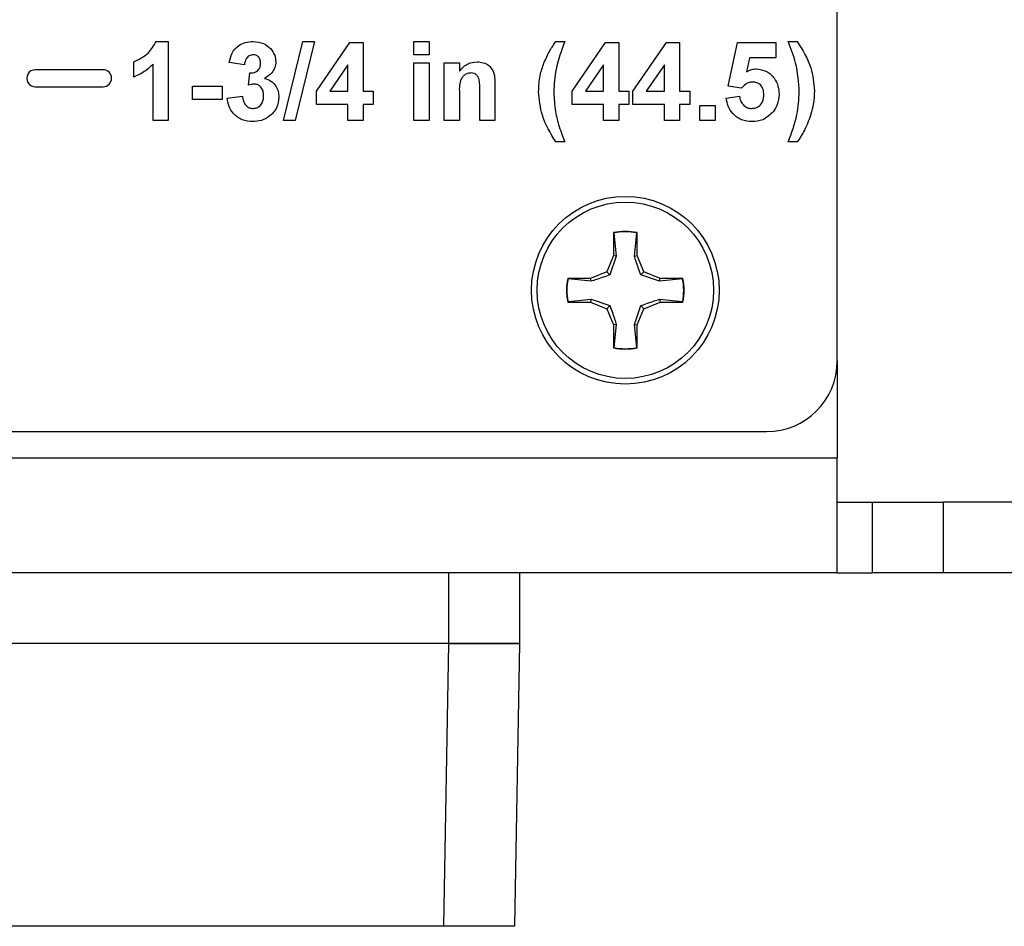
# Model space of a CAD drawing. Header units: inches. Extents: x 0.3 to 33.8, y 0.2 to 21.7.
# Tile 64 of 209: x 14.136 to 14.484, y 9.107 to 9.427. Entities that reach past the tile are written whole.
import ezdxf

# ---------------------------------------------------------------- set-up
doc = ezdxf.new("R2010")
doc.units = ezdxf.units.IN
doc.header["$MEASUREMENT"] = 0

msp = doc.modelspace()

# ---------------------------------------------------------------- linework, layer by layer
at = {"color": 7, "linetype": 'Continuous', "lineweight": 25}
for p, q in [((14.42513317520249, 9.306710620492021), (14.42513317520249, 9.75671062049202)), ((14.184091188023, 9.41971062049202), (14.18841009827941, 9.41971062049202)), ((14.18841009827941, 9.41971062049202), (14.18841009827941, 9.391710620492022)), ((14.22922099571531, 9.39171062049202), (14.23604711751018, 9.41971062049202)), ((14.24010240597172, 9.41971062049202), (14.23328189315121, 9.39171062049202)), ((14.23604711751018, 9.41971062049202), (14.24010240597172, 9.41971062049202)), ((14.24082035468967, 9.4021040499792), (14.25266089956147, 9.419351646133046)), ((14.25266089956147, 9.419351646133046), (14.25733317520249, 9.419351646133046)), ((14.25733317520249, 9.419351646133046), (14.25733317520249, 9.402120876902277)), ((14.27528189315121, 9.41971062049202), (14.28066650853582, 9.41971062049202)), ((14.27528189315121, 9.415043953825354), (14.27528189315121, 9.41971062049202)), ((14.28066650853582, 9.41971062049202), (14.28066650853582, 9.415043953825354)), ((14.32553830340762, 9.41971062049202), (14.32876907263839, 9.41971062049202)), ((14.33128189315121, 9.4021040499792), (14.343122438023, 9.419351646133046)), ((14.343122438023, 9.419351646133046), (14.34779471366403, 9.419351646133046)), ((14.34779471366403, 9.419351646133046), (14.34779471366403, 9.402120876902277)), ((14.35282035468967, 9.4021040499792), (14.36466089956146, 9.419351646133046)), ((14.36466089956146, 9.419351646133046), (14.36933317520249, 9.419351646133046)), ((14.36933317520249, 9.419351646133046), (14.36933317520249, 9.402120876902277)), ((14.38656394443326, 9.403859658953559), (14.38979471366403, 9.419351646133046)), ((14.38979471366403, 9.419351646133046), (14.40343573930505, 9.419351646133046)), ((14.40343573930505, 9.419351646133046), (14.40343573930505, 9.41396703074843)), ((14.40774343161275, 9.41971062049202), (14.41097420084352, 9.41971062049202)), ((14.28066650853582, 9.415043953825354), (14.27528189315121, 9.415043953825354)), ((14.39410801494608, 9.41396703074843), (14.39300865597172, 9.408969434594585)), ((14.40343573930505, 9.41396703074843), (14.39410801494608, 9.41396703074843)), ((14.17620497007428, 9.407146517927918), (14.17620497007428, 9.412531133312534)), ((14.1830254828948, 9.391710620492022), (14.1830254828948, 9.411644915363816)), ((14.21533317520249, 9.411454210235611), (14.20994855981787, 9.412261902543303)), ((14.25194855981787, 9.411442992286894), (14.24554872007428, 9.402120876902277)), ((14.25194855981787, 9.402120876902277), (14.25194855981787, 9.411442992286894)), ((14.27528189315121, 9.41217215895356), (14.28066650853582, 9.41217215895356)), ((14.27528189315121, 9.39171062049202), (14.27528189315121, 9.41217215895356)), ((14.28066650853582, 9.41217215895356), (14.28066650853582, 9.39171062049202)), ((14.28605112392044, 9.41217215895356), (14.29143573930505, 9.41217215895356)), ((14.28605112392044, 9.39171062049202), (14.28605112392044, 9.41217215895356)), ((14.29143573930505, 9.41217215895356), (14.29143573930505, 9.40922183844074)), ((14.34241009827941, 9.411442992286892), (14.33601025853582, 9.402120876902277)), ((14.34241009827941, 9.402120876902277), (14.34241009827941, 9.411442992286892)), ((14.36394855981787, 9.411442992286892), (14.35754872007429, 9.402120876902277)), ((14.36394855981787, 9.402120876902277), (14.36394855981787, 9.411442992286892)), ((14.16533317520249, 9.409710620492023), (14.14133317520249, 9.409710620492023)), ((14.21676907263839, 9.404235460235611), (14.2172738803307, 9.408582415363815)), ((14.14133317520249, 9.403710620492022), (14.16533317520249, 9.403710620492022)), ((14.1970254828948, 9.40391574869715), (14.20743573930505, 9.40391574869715)), ((14.1970254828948, 9.399249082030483), (14.1970254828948, 9.40391574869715)), ((14.20743573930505, 9.40391574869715), (14.20743573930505, 9.399249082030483)), ((14.30399984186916, 9.404364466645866), (14.30399984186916, 9.39171062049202)), ((14.39125865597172, 9.4031977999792), (14.38656394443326, 9.403859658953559)), ((14.20923061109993, 9.399664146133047), (14.21461522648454, 9.400326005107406)), ((14.24082035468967, 9.397454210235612), (14.24082035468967, 9.4021040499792)), ((14.24554872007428, 9.402120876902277), (14.25194855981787, 9.402120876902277)), ((14.25733317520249, 9.402120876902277), (14.26092291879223, 9.402120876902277)), ((14.26092291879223, 9.402120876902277), (14.26092291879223, 9.397454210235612)), ((14.29143573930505, 9.401027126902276), (14.29143573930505, 9.39171062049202)), ((14.29861522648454, 9.39171062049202), (14.29861522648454, 9.40221062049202)), ((14.33128189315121, 9.397454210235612), (14.33128189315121, 9.4021040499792)), ((14.33601025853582, 9.402120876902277), (14.34241009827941, 9.402120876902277)), ((14.34779471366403, 9.402120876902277), (14.35138445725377, 9.402120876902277)), ((14.35138445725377, 9.402120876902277), (14.35138445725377, 9.397454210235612)), ((14.35282035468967, 9.397454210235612), (14.35282035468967, 9.4021040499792)), ((14.35754872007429, 9.402120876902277), (14.36394855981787, 9.402120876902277)), ((14.36933317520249, 9.402120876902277), (14.37292291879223, 9.402120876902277)), ((14.37292291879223, 9.402120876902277), (14.37292291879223, 9.397454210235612)), ((14.38584599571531, 9.399720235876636), (14.39051266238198, 9.400326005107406)), ((14.20743573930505, 9.399249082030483), (14.1970254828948, 9.399249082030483)), ((14.25194855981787, 9.397454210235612), (14.24082035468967, 9.397454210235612)), ((14.25194855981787, 9.39171062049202), (14.25194855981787, 9.397454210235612)), ((14.26092291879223, 9.397454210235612), (14.25733317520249, 9.397454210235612)), ((14.25733317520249, 9.397454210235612), (14.25733317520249, 9.39171062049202)), ((14.34241009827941, 9.397454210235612), (14.33128189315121, 9.397454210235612)), ((14.34241009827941, 9.39171062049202), (14.34241009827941, 9.397454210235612)), ((14.35138445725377, 9.397454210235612), (14.34779471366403, 9.397454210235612)), ((14.34779471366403, 9.397454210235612), (14.34779471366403, 9.39171062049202)), ((14.36394855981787, 9.397454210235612), (14.35282035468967, 9.397454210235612)), ((14.36394855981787, 9.39171062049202), (14.36394855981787, 9.397454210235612)), ((14.37292291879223, 9.397454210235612), (14.36933317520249, 9.397454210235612)), ((14.36933317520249, 9.397454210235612), (14.36933317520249, 9.39171062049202)), ((14.37651266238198, 9.397095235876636), (14.38189727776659, 9.397095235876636)), ((14.37651266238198, 9.39171062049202), (14.37651266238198, 9.397095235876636)), ((14.38189727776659, 9.397095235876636), (14.38189727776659, 9.39171062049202)), ((14.18841009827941, 9.391710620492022), (14.1830254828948, 9.391710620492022)), ((14.23328189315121, 9.39171062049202), (14.22922099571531, 9.39171062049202)), ((14.25733317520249, 9.39171062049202), (14.25194855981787, 9.39171062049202)), ((14.28066650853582, 9.39171062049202), (14.27528189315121, 9.39171062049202)), ((14.29143573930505, 9.39171062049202), (14.28605112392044, 9.39171062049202)), ((14.30399984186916, 9.39171062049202), (14.29861522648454, 9.39171062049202)), ((14.34779471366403, 9.39171062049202), (14.34241009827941, 9.39171062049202)), ((14.36933317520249, 9.39171062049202), (14.36394855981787, 9.39171062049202)), ((14.38189727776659, 9.39171062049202), (14.37651266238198, 9.39171062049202)), ((14.32876907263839, 9.38417215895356), (14.32553830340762, 9.38417215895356)), ((14.41097420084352, 9.38417215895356), (14.40774343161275, 9.38417215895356)), ((14.34597317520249, 9.352090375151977), (14.34597317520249, 9.343980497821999)), ((14.34610894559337, 9.351979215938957), (14.34597317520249, 9.352090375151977)), ((14.34610894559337, 9.351979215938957), (14.34693096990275, 9.343789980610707)), ((14.35333538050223, 9.343789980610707), (14.35415740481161, 9.351979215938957)), ((14.35415740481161, 9.351979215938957), (14.35429317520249, 9.352090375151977)), ((14.35429317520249, 9.343980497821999), (14.35429317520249, 9.352090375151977)), ((14.34597317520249, 9.343980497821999), (14.34359784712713, 9.33824594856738)), ((14.34693096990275, 9.343789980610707), (14.34470185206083, 9.337141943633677)), ((14.34693096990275, 9.343789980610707), (14.34597317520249, 9.343980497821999)), ((14.35333538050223, 9.343789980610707), (14.35429317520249, 9.343980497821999)), ((14.35666850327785, 9.33824594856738), (14.35429317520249, 9.343980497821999)), ((14.34359784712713, 9.33824594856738), (14.33786329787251, 9.335870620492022)), ((14.34470185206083, 9.337141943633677), (14.34359784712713, 9.33824594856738)), ((14.35556449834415, 9.337141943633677), (14.35666850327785, 9.33824594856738)), ((14.36221253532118, 9.334912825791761), (14.35556449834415, 9.337141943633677)), ((14.36240305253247, 9.335870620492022), (14.35666850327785, 9.33824594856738)), ((14.33786329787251, 9.335870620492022), (14.32975342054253, 9.335870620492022)), ((14.32986457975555, 9.335734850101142), (14.32975342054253, 9.335870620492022)), ((14.3380538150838, 9.334912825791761), (14.32986457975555, 9.335734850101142)), ((14.3380538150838, 9.334912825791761), (14.33786329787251, 9.335870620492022)), ((14.36221253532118, 9.334912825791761), (14.36240305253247, 9.335870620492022)), ((14.37040177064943, 9.335734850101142), (14.36221253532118, 9.334912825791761)), ((14.37051292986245, 9.335870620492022), (14.36240305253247, 9.335870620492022)), ((14.37040177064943, 9.335734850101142), (14.37051292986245, 9.335870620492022)), ((14.32986457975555, 9.3276863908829), (14.32975342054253, 9.32755062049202)), ((14.32975342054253, 9.32755062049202), (14.33786329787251, 9.32755062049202)), ((14.32986457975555, 9.3276863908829), (14.3380538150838, 9.32850841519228)), ((14.3380538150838, 9.32850841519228), (14.33786329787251, 9.32755062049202)), ((14.33786329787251, 9.32755062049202), (14.34359784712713, 9.325175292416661)), ((14.3380538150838, 9.32850841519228), (14.34470185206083, 9.326279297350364)), ((14.35666850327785, 9.325175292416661), (14.36240305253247, 9.32755062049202)), ((14.36221253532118, 9.32850841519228), (14.37040177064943, 9.3276863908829)), ((14.36221253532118, 9.32850841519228), (14.36240305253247, 9.32755062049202)), ((14.36240305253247, 9.32755062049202), (14.37051292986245, 9.32755062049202)), ((14.37040177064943, 9.3276863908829), (14.37051292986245, 9.32755062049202)), ((14.34470185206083, 9.326279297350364), (14.34359784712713, 9.325175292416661)), ((14.34359784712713, 9.325175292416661), (14.34597317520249, 9.319440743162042)), ((14.35333538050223, 9.319631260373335), (14.35556449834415, 9.326279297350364)), ((14.35429317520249, 9.319440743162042), (14.35666850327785, 9.325175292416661)), ((14.35556449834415, 9.326279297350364), (14.35666850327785, 9.325175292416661)), ((14.34693096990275, 9.319631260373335), (14.34597317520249, 9.319440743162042)), ((14.34597317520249, 9.319440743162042), (14.34597317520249, 9.311330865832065)), ((14.34693096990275, 9.319631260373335), (14.34610894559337, 9.311442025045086)), ((14.35415740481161, 9.311442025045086), (14.35333538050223, 9.319631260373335)), ((14.35333538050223, 9.319631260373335), (14.35429317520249, 9.319440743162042)), ((14.35429317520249, 9.311330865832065), (14.35429317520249, 9.319440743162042)), ((14.34610894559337, 9.311442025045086), (14.34597317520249, 9.311330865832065)), ((14.35415740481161, 9.311442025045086), (14.35429317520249, 9.311330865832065)), ((14.42513317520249, 9.306710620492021), (14.42513317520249, 9.272458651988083)), ((13.80013317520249, 9.281710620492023), (14.40013317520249, 9.28171062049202)), ((13.10013317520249, 9.272458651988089), (14.42513317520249, 9.272458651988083)), ((14.42513317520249, 9.23171062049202), (14.42513317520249, 9.272458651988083)), ((14.42513317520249, 9.25671062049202), (14.43763317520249, 9.25671062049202)), ((14.43763317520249, 9.23171062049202), (14.43763317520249, 9.25671062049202)), ((14.43763317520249, 9.25671062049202), (14.46263317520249, 9.25671062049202)), ((14.46263317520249, 9.25671062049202), (14.46263317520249, 9.23171062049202)), ((14.52188514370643, 9.25671062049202), (14.46263317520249, 9.25671062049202)), ((14.42513317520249, 9.23171062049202), (13.10013317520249, 9.231710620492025)), ((14.28763317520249, 9.206710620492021), (14.28763317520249, 9.231710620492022)), ((14.31263317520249, 9.231710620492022), (14.31263317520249, 9.206710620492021)), ((14.42513317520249, 9.23171062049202), (14.43763317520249, 9.23171062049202)), ((14.46263317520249, 9.23171062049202), (14.43763317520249, 9.23171062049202)), ((14.52188514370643, 9.23171062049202), (14.46263317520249, 9.23171062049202)), ((14.28763698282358, 9.206710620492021), (13.2376293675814, 9.206710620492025)), ((14.28763317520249, 9.206710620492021), (13.23763317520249, 9.206710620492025)), ((14.28589147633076, 9.106710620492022), (14.28763698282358, 9.206710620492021)), ((14.31263317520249, 9.206710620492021), (14.28763317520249, 9.206710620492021)), ((14.28763698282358, 9.206710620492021), (14.31263317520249, 9.206710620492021)), ((14.31263317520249, 9.206710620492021), (14.31088766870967, 9.106710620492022)), ((14.28589147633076, 9.106710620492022), (13.23937487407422, 9.106710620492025)), ((14.31088766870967, 9.106710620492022), (14.28589147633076, 9.106710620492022))]:
    msp.add_line(p, q, dxfattribs=at)
for radius in [0.03320000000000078, 0.03119999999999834]:
    msp.add_circle((14.35013317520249, 9.331710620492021), radius, dxfattribs=at)
for centre, radius, start, end in [((14.14133317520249, 9.406710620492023), 0.003000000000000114, 90, 270.0000000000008), ((14.16533317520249, 9.406710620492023), 0.003000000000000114, 270.0000000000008, 90), ((14.35013317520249, 9.331710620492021), 0.02080000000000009, 78.46304096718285, 101.5369590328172), ((14.35013317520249, 9.331710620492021), 0.02066422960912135, 78.77024530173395, 101.2297546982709), ((14.35013317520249, 9.331710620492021), 0.02080000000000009, 168.4630409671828, 191.5369590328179), ((14.35013317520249, 9.331710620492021), 0.02066422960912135, 168.770245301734, 191.2297546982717), ((14.35013317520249, 9.331710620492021), 0.02066422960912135, 348.7702453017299, 11.22975469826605), ((14.35013317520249, 9.331710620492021), 0.02080000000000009, 348.4630409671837, 11.53695903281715), ((14.35013317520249, 9.331710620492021), 0.02080000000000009, 258.4630409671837, 281.5369590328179), ((14.35013317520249, 9.331710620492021), 0.02066422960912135, 258.7702453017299, 281.2297546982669), ((14.40013317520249, 9.306710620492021), 0.02500000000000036, 270.0000000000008, 0)]:
    msp.add_arc(centre, radius, start, end, dxfattribs=at)
for points, knots in [([(14.17620497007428, 9.412531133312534), (14.1781037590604, 9.413431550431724), (14.18148845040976, 9.415036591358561), (14.18329715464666, 9.418284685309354), (14.184091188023, 9.41971062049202)], [0, 0, 0, 0, 0.5609932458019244, 0.9999999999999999, 0.9999999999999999, 0.9999999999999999, 0.9999999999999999]), ([(14.20994855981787, 9.412261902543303), (14.21021251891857, 9.413396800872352), (14.21073833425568, 9.415657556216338), (14.21288350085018, 9.41823245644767), (14.21563397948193, 9.4195140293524), (14.21745235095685, 9.419645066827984), (14.21836202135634, 9.41971062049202)], [0, 0, 0, 0, 0.2807331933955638, 0.559229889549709, 0.7794974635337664, 1, 1, 1, 1]), ([(14.21836202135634, 9.41971062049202), (14.21967370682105, 9.419602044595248), (14.2220170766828, 9.419408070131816), (14.22377095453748, 9.41786953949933), (14.22454311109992, 9.417192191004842)], [0, 0, 0, 0, 0.5597432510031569, 1, 1, 1, 1]), ([(14.32134279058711, 9.412076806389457), (14.32199930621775, 9.413572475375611), (14.32317174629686, 9.41624351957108), (14.32481513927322, 9.418651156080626), (14.32553830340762, 9.41971062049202)], [0, 0, 0, 0, 0.5599566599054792, 1, 1, 1, 1]), ([(14.32876907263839, 9.41971062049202), (14.32751471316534, 9.416483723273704), (14.32527517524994, 9.410722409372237), (14.3249593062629, 9.404561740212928), (14.32482035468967, 9.401851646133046)], [0, 0, 0, 0, 0.5600974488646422, 1, 1, 1, 1]), ([(14.41169214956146, 9.401851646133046), (14.41145149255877, 9.405297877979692), (14.41102130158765, 9.411458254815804), (14.40874592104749, 9.417186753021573), (14.40774343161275, 9.41971062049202)], [0, 0, 0, 0, 0.5594189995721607, 1, 1, 1, 1]), ([(14.41097420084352, 9.41971062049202), (14.41286923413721, 9.416697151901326), (14.41625332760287, 9.411315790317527), (14.41682515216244, 9.405012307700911), (14.41707676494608, 9.402238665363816)], [0, 0, 0, 0, 0.5599825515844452, 1, 1, 1, 1]), ([(14.21840689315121, 9.415043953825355), (14.21791895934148, 9.414968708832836), (14.21694172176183, 9.414818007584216), (14.21568746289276, 9.413457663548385), (14.21546757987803, 9.412214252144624), (14.21533317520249, 9.411454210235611)], [0, 0, 0, 0, 0.2793604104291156, 0.5595051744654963, 1, 1, 1, 1]), ([(14.22107676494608, 9.412059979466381), (14.22104905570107, 9.4124838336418), (14.22099375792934, 9.413329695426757), (14.22034089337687, 9.414358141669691), (14.21940649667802, 9.414969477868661), (14.21874031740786, 9.415019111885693), (14.21840689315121, 9.415043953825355)], [0, 0, 0, 0, 0.2804475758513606, 0.5596733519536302, 0.7796155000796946, 1, 1, 1, 1]), ([(14.22454311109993, 9.417192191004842), (14.22515086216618, 9.41641871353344), (14.22623683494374, 9.415036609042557), (14.22639272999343, 9.413297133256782), (14.2264613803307, 9.412531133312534)], [0, 0, 0, 0, 0.5596374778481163, 1, 1, 1, 1]), ([(14.1830254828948, 9.411644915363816), (14.18188893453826, 9.410593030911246), (14.17985846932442, 9.408713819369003), (14.1773217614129, 9.407625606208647), (14.17620497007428, 9.407146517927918)], [0, 0, 0, 0, 0.5597477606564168, 1, 1, 1, 1]), ([(14.2172738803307, 9.408582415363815), (14.21782646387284, 9.408599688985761), (14.2189273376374, 9.40863410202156), (14.22027745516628, 9.40949867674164), (14.22098841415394, 9.410762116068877), (14.22104729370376, 9.411627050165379), (14.22107676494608, 9.412059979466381)], [0, 0, 0, 0, 0.2804090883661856, 0.5586395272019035, 0.7790838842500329, 0.9999999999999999, 0.9999999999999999, 0.9999999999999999, 0.9999999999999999]), ([(14.2264613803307, 9.412531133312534), (14.22639363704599, 9.411829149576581), (14.22625814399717, 9.410425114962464), (14.22490133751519, 9.408219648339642), (14.22336990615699, 9.407243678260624), (14.22243413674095, 9.40664731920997)], [0, 0, 0, 0, 0.2800163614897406, 0.5600595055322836, 0.9999999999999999, 0.9999999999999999, 0.9999999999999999, 0.9999999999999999]), ([(14.29143573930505, 9.40922183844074), (14.29238437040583, 9.410266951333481), (14.29407989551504, 9.41213492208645), (14.29656248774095, 9.412409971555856), (14.29765609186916, 9.412531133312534)], [0, 0, 0, 0, 0.5594910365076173, 1, 1, 1, 1]), ([(14.29765609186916, 9.412531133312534), (14.2983955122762, 9.412469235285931), (14.29987361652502, 9.412345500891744), (14.30191512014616, 9.411336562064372), (14.3039827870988, 9.408728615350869), (14.30399280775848, 9.406164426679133), (14.30399984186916, 9.404364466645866)], [0, 0, 0, 0, 0.1873300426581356, 0.3744734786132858, 0.5609048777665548, 0.9999999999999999, 0.9999999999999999, 0.9999999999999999, 0.9999999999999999]), ([(14.31943573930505, 9.401958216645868), (14.31953034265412, 9.403898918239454), (14.31969931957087, 9.407365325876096), (14.32084050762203, 9.410636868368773), (14.32134279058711, 9.412076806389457)], [0, 0, 0, 0, 0.559859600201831, 1, 1, 1, 1]), ([(14.29553589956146, 9.408582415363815), (14.29512733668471, 9.408548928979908), (14.29431031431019, 9.40848196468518), (14.29321766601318, 9.407878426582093), (14.292341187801, 9.407008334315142), (14.2912928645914, 9.404763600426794), (14.29137224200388, 9.402687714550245), (14.29143573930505, 9.401027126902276)], [0, 0, 0, 0, 0.1250324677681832, 0.2500332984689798, 0.3750263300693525, 0.5000575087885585, 1, 1, 1, 1]), ([(14.29861522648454, 9.40221062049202), (14.29865909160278, 9.403563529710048), (14.29871390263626, 9.4052540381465), (14.29807949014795, 9.407184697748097), (14.2974363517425, 9.407979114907), (14.29654506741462, 9.40850489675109), (14.29587238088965, 9.408556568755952), (14.29553589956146, 9.408582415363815)], [0, 0, 0, 0, 0.5005965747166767, 0.6255133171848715, 0.7503216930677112, 0.8751096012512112, 1, 1, 1, 1]), ([(14.39300865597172, 9.408969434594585), (14.39361572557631, 9.409297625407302), (14.39469999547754, 9.409883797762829), (14.39592475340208, 9.409977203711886), (14.39646378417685, 9.410018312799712)], [0, 0, 0, 0, 0.5598879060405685, 1, 1, 1, 1]), ([(14.39646378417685, 9.410018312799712), (14.39773335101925, 9.409844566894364), (14.40027537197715, 9.409496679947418), (14.40292442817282, 9.40691228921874), (14.40433015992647, 9.403936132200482), (14.40445178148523, 9.401941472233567), (14.40451266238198, 9.400942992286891)], [0, 0, 0, 0, 0.2790082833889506, 0.558651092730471, 0.7790710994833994, 1, 1, 1, 1]), ([(14.21890609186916, 9.404633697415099), (14.21849939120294, 9.404600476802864), (14.21777272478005, 9.40454112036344), (14.21707589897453, 9.404328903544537), (14.21676907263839, 9.404235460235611)], [0, 0, 0, 0, 0.5596800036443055, 1, 1, 1, 1]), ([(14.222153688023, 9.400455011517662), (14.22212359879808, 9.401009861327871), (14.2220635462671, 9.402117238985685), (14.22132430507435, 9.403504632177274), (14.22021537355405, 9.404472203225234), (14.21934232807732, 9.404579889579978), (14.21890609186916, 9.404633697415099)], [0, 0, 0, 0, 0.2807354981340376, 0.5602961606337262, 0.7802923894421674, 0.9999999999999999, 0.9999999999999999, 0.9999999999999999, 0.9999999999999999]), ([(14.22243413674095, 9.40664731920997), (14.22324277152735, 9.406387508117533), (14.22485953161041, 9.405868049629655), (14.22650734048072, 9.404088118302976), (14.22741111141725, 9.40209142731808), (14.22749588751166, 9.400765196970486), (14.22753830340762, 9.400101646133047)], [0, 0, 0, 0, 0.2797450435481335, 0.5593138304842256, 0.7795121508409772, 1, 1, 1, 1]), ([(14.395184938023, 9.405351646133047), (14.39475222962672, 9.405313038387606), (14.39388661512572, 9.40523580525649), (14.39247723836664, 9.404521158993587), (14.39172080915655, 9.403699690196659), (14.39125865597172, 9.4031977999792)], [0, 0, 0, 0, 0.2799826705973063, 0.5600932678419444, 1, 1, 1, 1]), ([(14.39912804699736, 9.400825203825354), (14.39909657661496, 9.401463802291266), (14.39903389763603, 9.402735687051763), (14.39811509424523, 9.404332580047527), (14.39668927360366, 9.40523639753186), (14.39568675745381, 9.405313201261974), (14.395184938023, 9.405351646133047)], [0, 0, 0, 0, 0.280879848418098, 0.5594232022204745, 0.7794649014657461, 1, 1, 1, 1]), ([(14.21461522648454, 9.400326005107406), (14.21471051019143, 9.399740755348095), (14.21490070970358, 9.398572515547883), (14.21574843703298, 9.397120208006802), (14.21700254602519, 9.396170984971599), (14.21793515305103, 9.396069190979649), (14.21840128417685, 9.396018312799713)], [0, 0, 0, 0, 0.2807272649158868, 0.5603706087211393, 0.7802665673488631, 1, 1, 1, 1]), ([(14.22753830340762, 9.400101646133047), (14.22736911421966, 9.398771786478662), (14.22703048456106, 9.39611009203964), (14.22445496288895, 9.393249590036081), (14.22142553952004, 9.391582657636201), (14.21933506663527, 9.391428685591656), (14.21828910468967, 9.391351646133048)], [0, 0, 0, 0, 0.2792950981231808, 0.5590050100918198, 0.7793494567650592, 1, 1, 1, 1]), ([(14.21840128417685, 9.396018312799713), (14.21901094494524, 9.396105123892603), (14.22023161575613, 9.396278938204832), (14.22147289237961, 9.397563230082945), (14.22208004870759, 9.399018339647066), (14.22212911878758, 9.399975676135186), (14.222153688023, 9.400455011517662)], [0, 0, 0, 0, 0.2788351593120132, 0.5582874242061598, 0.7788358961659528, 1, 1, 1, 1]), ([(14.32553830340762, 9.38417215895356), (14.32366860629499, 9.387256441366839), (14.32032993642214, 9.392763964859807), (14.31970896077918, 9.399148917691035), (14.31943573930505, 9.401958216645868)], [0, 0, 0, 0, 0.5600125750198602, 1, 1, 1, 1]), ([(14.32482035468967, 9.401851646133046), (14.32493621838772, 9.399524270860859), (14.32514317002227, 9.395367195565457), (14.32623933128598, 9.391355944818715), (14.32672179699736, 9.389590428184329)], [0, 0, 0, 0, 0.5598588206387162, 1, 1, 1, 1]), ([(14.39051266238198, 9.400326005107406), (14.39063243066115, 9.399711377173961), (14.39087166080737, 9.398483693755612), (14.39195177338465, 9.39707167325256), (14.39331756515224, 9.396171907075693), (14.39429706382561, 9.396069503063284), (14.39478670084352, 9.396018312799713)], [0, 0, 0, 0, 0.2803328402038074, 0.5599484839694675, 0.7800247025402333, 1, 1, 1, 1]), ([(14.39478670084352, 9.396018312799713), (14.39547168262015, 9.396096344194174), (14.39684041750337, 9.39625226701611), (14.3983707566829, 9.397559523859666), (14.39904898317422, 9.399213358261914), (14.39910165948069, 9.400287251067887), (14.39912804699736, 9.400825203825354)], [0, 0, 0, 0, 0.279579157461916, 0.558656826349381, 0.7789148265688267, 1, 1, 1, 1]), ([(14.40451266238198, 9.400942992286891), (14.40441082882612, 9.399730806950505), (14.40422881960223, 9.397564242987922), (14.40304747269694, 9.395751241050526), (14.4025270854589, 9.394952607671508)], [0, 0, 0, 0, 0.5594966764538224, 1, 1, 1, 1]), ([(14.40774343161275, 9.38417215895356), (14.4089785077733, 9.387366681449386), (14.41118460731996, 9.393072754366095), (14.41153702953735, 9.399168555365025), (14.41169214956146, 9.401851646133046)], [0, 0, 0, 0, 0.5598460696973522, 1, 1, 1, 1]), ([(14.41707676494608, 9.402238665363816), (14.41699367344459, 9.400667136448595), (14.41684524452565, 9.397859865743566), (14.41611413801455, 9.395147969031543), (14.41579230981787, 9.393954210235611)], [0, 0, 0, 0, 0.5598066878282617, 1, 1, 1, 1]), ([(14.21828910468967, 9.391351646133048), (14.21701339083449, 9.391469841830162), (14.2144645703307, 9.39170599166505), (14.21152491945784, 9.393911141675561), (14.20974717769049, 9.396703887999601), (14.20940286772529, 9.398677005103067), (14.20923061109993, 9.399664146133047)], [0, 0, 0, 0, 0.2798589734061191, 0.5591459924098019, 0.7794428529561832, 1, 1, 1, 1]), ([(14.39501105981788, 9.391351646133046), (14.39372140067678, 9.391460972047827), (14.39114614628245, 9.391679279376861), (14.38815032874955, 9.393890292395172), (14.38640294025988, 9.396739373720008), (14.38603174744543, 9.398726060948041), (14.38584599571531, 9.399720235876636)], [0, 0, 0, 0, 0.2799488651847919, 0.5590155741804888, 0.7793232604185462, 0.9999999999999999, 0.9999999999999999, 0.9999999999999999, 0.9999999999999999]), ([(14.4025270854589, 9.394952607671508), (14.40135299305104, 9.393776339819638), (14.39925014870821, 9.391669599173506), (14.39630973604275, 9.3914490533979), (14.39501105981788, 9.391351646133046)], [0, 0, 0, 0, 0.5583353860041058, 1, 1, 1, 1]), ([(14.41579230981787, 9.393954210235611), (14.41510236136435, 9.392023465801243), (14.41386982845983, 9.38857435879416), (14.41185928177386, 9.385517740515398), (14.41097420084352, 9.38417215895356)], [0, 0, 0, 0, 0.5597809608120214, 1, 1, 1, 1]), ([(14.32672179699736, 9.389590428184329), (14.32707439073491, 9.388567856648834), (14.32770407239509, 9.386741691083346), (14.3284436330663, 9.384957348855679), (14.32876907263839, 9.38417215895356)], [0, 0, 0, 0, 0.559955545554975, 0.9999999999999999, 0.9999999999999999, 0.9999999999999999, 0.9999999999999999]), ([(14.35556449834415, 9.337141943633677), (14.35498923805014, 9.33879960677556), (14.35417390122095, 9.34114907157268), (14.35352612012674, 9.343189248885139), (14.35333538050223, 9.343789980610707)], [0, 0, 0, 0, 0.7055492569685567, 1, 1, 1, 1]), ([(14.34470185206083, 9.337141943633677), (14.34304418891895, 9.336566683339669), (14.34069472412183, 9.335751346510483), (14.33865454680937, 9.335103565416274), (14.3380538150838, 9.334912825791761)], [0, 0, 0, 0, 0.7055492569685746, 1, 1, 1, 1]), ([(14.35556449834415, 9.326279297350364), (14.35722216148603, 9.326854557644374), (14.35957162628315, 9.327669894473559), (14.36161180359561, 9.328317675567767), (14.36221253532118, 9.32850841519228)], [0, 0, 0, 0, 0.7055492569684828, 1, 1, 1, 1]), ([(14.34470185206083, 9.326279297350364), (14.34527711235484, 9.324621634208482), (14.34609244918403, 9.322272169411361), (14.34674023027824, 9.320231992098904), (14.34693096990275, 9.319631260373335)], [0, 0, 0, 0, 0.7055492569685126, 1, 1, 1, 1])]:
    msp.add_open_spline(points, degree=3, knots=knots, dxfattribs=at)

doc.saveas('drawing.dxf')
